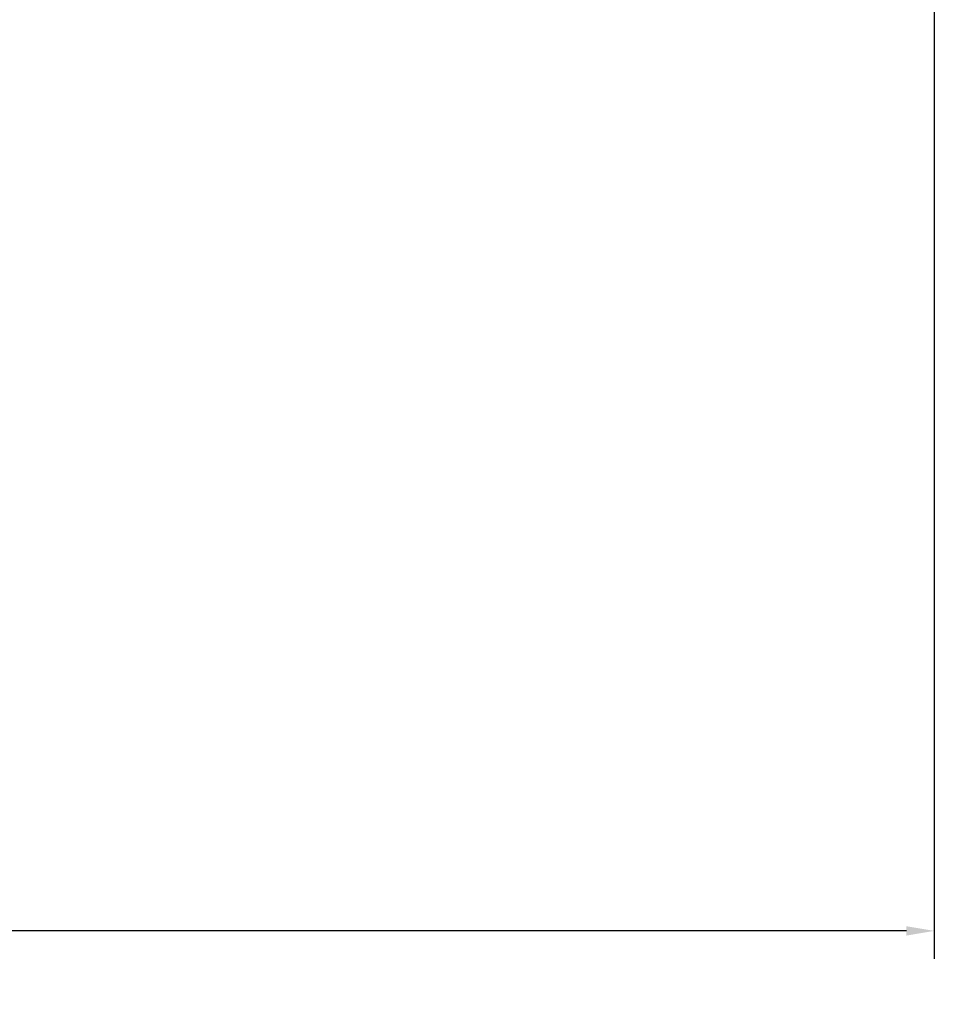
# Model space of a CAD drawing. Header units: millimetres. Extents: x 1088 to 3786, y 72 to 1979.
# Tile 44 of 62: x 2970 to 3133, y 920 to 1096. Entities that reach past the tile are written whole.
import ezdxf

# ---------------------------------------------------------------- set-up
doc = ezdxf.new("R2010")
doc.units = ezdxf.units.MM
doc.dimstyles.get("Standard").update_dxf_attribs({"dimtxt": 20, "dimasz": 5, "dimexe": 5, "dimexo": 5, "dimgap": 5, "dimtad": 0, "dimtih": 1, "dimtoh": 1, "dimdsep": 46, "dimtxsty": 'Standard', "dimcen": 0.09, "dimadec": 0, "dimazin": 0, "dimtfac": 1, "dimtofl": 0, "dimtmove": 0, "dimatfit": 3, "dimfxl": 0, "dimtolj": 1, "dimtzin": 0, "dimarcsym": 0})

# ---------------------------------------------------------------- blocks, each defined once
blk = doc.blocks.new('*D39')
at = {"color": 0, "lineweight": -2}
for p, q in [((2670.19, 1279.66), (2670.19, 927.65)), ((3133.29, 1274.66), (3133.29, 927.65)), ((2675.19, 932.65), (2870.07, 932.65)), ((3128.29, 932.65), (2933.4, 932.65))]:
    blk.add_line(p, q, dxfattribs=at)
at = {"color": 0, "lineweight": 18}
for points in [[(2675.19, 933.48), (2675.19, 931.81), (2670.19, 932.65)], [(3128.29, 933.48), (3128.29, 931.81), (3133.29, 932.65)]]:
    blk.add_solid(points, dxfattribs=at)
at = {"layer": 'Defpoints', "color": 0, "lineweight": 18}
for p in [(2670.19, 1284.66), (3133.29, 1279.66), (3133.29, 932.65)]:
    blk.add_point(p, dxfattribs=at)
at = {"color": 0, "lineweight": 18, "insert": (2901.74, 932.65), "char_height": 20, "attachment_point": 5}
blk.add_mtext('\\A1;467', dxfattribs=at)

msp = doc.modelspace()

# ---------------------------------------------------------------- dimensions: what is measured, and where the dimension line sits
at = {"lineweight": 18}
dim = msp.add_linear_dim(base=(3133.287, 932.645), p1=(2670.187, 1284.659), p2=(3133.287, 1279.665), text='467', dimstyle='Standard', dxfattribs=at)
dim.commit()
dim.dimension.update_dxf_attribs({"geometry": '*D39', "text_midpoint": (2901.737, 932.645)})

doc.saveas('drawing.dxf')
